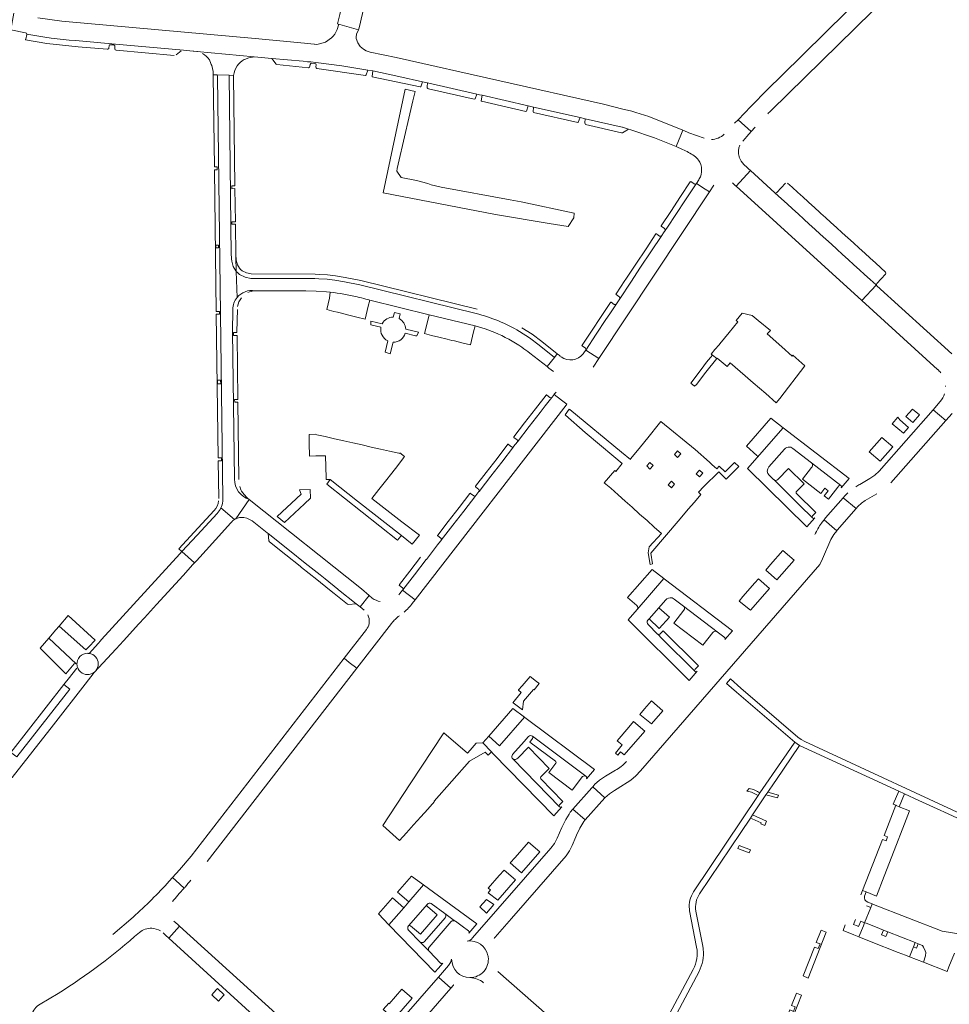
# Model space of a CAD drawing. Header units: metres. Extents: x 166325 to 190320, y 381923 to 404576.
# Tile 23 of 256: x 171255 to 171566, y 383507 to 383836. Entities that reach past the tile are written whole.
import ezdxf

# ---------------------------------------------------------------- set-up
doc = ezdxf.new("R2010")
doc.units = ezdxf.units.M
for name, color, linetype, lineweight in [('B-WE-VH-VERHARDING_ASFALT-GV', 8, 'Continuous', 18), ('B-WE-VH-VERHARDING_BETON-GV', 8, 'Continuous', 18), ('B-WE-VH-VERHARDING_BETONSTRAATSTEEN-GV', 8, 'Continuous', 18), ('B-WE-VH-VERHARDING_STRAATBAKSTEEN-GV', 8, 'Continuous', 18)]:
    doc.layers.add(name, color=color, linetype=linetype, lineweight=lineweight)

msp = doc.modelspace()

# ---------------------------------------------------------------- linework, layer by layer
at = {"layer": 'B-WE-VH-VERHARDING_ASFALT-GV', "flags": 128}
for points in [[(171365.67, 383851.662), (171364.204, 383845.401), (171364.095, 383844.935), (171363.541, 383842.571), (171362.455, 383837.934), (171361.73, 383834.841), (171368.731, 383832.865), (171368.844, 383833.122), (171369.149, 383834.418), (171369.621, 383836.422), (171373.68, 383853.651), (171375.072, 383856.493), (171376.57, 383859.28), (171377.625, 383860.717), (171378.585, 383862.22)], [(171508.379, 383581.792), (171516.272, 383593.505), (171514.675, 383594.588), (171512.056, 383590.713), (171510.295, 383588.168), (171502.994, 383577.616), (171502.392, 383576.713), (171480.816, 383544.488)], [(171482.814, 383543.857), (171496.63, 383564.358), (171499.848, 383569.169), (171500.533, 383570.232), (171505.025, 383576.96), (171505.613, 383577.839), (171507.805, 383580.94), (171508.379, 383581.792)], [(171479.514, 383538.158), (171481.841, 383526.029)], [(171483.885, 383526.411), (171483.132, 383530.296), (171481.628, 383538.056)], [(171480.711, 383518.546), (171462.179, 383483.853), (171463.963, 383482.662), (171482.647, 383517.908)]]:
    msp.add_lwpolyline(points, dxfattribs=at)
msp.add_lwpolyline([(171578.133, 383566.927), (171518.083, 383594.815), (171516.86, 383595.481), (171515.738, 383596.307), (171496.68, 383612.675), (171493.211, 383615.806), (171491.812, 383614.221), (171495.159, 383611.266), (171514.675, 383594.588), (171516.272, 383593.505), (171549.455, 383578.206), (171551.383, 383577.262), (171556.24, 383575.032), (171563.525, 383571.687), (171564.497, 383571.241), (171605.402, 383552.459), (171606.502, 383552.077), (171607.675, 383551.671), (171634.144, 383542.492), (171634.523, 383543.605), (171634.851, 383544.568), (171607.866, 383553.919), (171605.722, 383554.569)], close=True, dxfattribs=at)
at = {"layer": 'B-WE-VH-VERHARDING_ASFALT-GV'}
for points in [[(171480.816, 383544.488, 0.1811407), (171479.425, 383538.73)], [(171481.628, 383538.056, -0.1992983), (171482.814, 383543.857)], [(171479.425, 383538.73, 0.0193074), (171479.514, 383538.158)], [(171481.841, 383526.029, -0.17131), (171480.711, 383518.546)], [(171482.647, 383517.908, 0.1494244), (171484.06, 383525.264)], [(171484.06, 383525.264, 0.0216901), (171483.885, 383526.411)]]:
    msp.add_lwpolyline(points, format="xyb", dxfattribs=at)
at = {"layer": 'B-WE-VH-VERHARDING_BETON-GV', "flags": 128}
msp.add_lwpolyline([(171488.564, 383722.89), (171487.127, 383724.017), (171485.185, 383721.642), (171483.39, 383719.181), (171479.894, 383714.708), (171481.109, 383713.631), (171481.757, 383714.211), (171484.977, 383718.316)], close=True, dxfattribs=at)
at = {"layer": 'B-WE-VH-VERHARDING_BETONSTRAATSTEEN-GV', "flags": 128}
for points in [[(171506.727, 383805.836), (171540.575, 383838.974), (171562.638, 383861.188), (171575.424, 383875.435), (171591.398, 383894.385), (171595.324, 383899.243), (171599.161, 383904.173), (171607.874, 383915.901), (171615.181, 383926.023), (171633.656, 383952.264), (171628.866, 383955.635), (171610.091, 383929.148), (171602.162, 383918.288), (171594.076, 383907.545)], [(171563.968, 383871.727), (171555.299, 383862.397), (171546.498, 383853.193), (171510.332, 383817.546), (171505.618, 383813.004), (171499.988, 383807.165), (171495.732, 383802.783)], [(171253.435, 383838.397), (171252.356, 383832.876), (171257.351, 383831.891)], [(171381.3, 383823.631), (171372.628, 383825.407), (171371.33, 383825.828), (171370.375, 383826.359), (171369.296, 383827.315), (171368.489, 383828.49), (171367.993, 383829.908), (171367.931, 383830.562), (171368.004, 383831.214), (171368.082, 383831.392), (171368.731, 383832.865), (171361.73, 383834.841), (171361.99, 383834.711), (171362.032, 383834.448), (171361.605, 383832.958), (171360.789, 383831.382), (171360.281, 383830.707), (171359.683, 383830.112), (171357.631, 383828.749), (171355.277, 383828.033), (171354.644, 383827.971), (171354.009, 383828.021), (171353.907, 383828.031), (171350.603, 383828.342), (171334.19, 383829.891), (171269.46, 383835.766), (171261.479, 383836.859)], [(171274.018, 383829.277), (171287.373, 383828.075), (171310.146, 383826.013), (171313.407, 383825.703), (171313.475, 383825.697), (171313.646, 383825.68), (171314.673, 383825.58), (171333.788, 383823.8), (171339.697, 383823.302), (171350.2, 383822.322), (171351.697, 383822.182), (171352.727, 383822.086), (171354.448, 383821.907), (171363.187, 383820.808), (171371.879, 383819.39), (171373.535, 383819.083), (171382.208, 383817.279), (171390.175, 383815.468), (171391.833, 383815.091), (171408.306, 383811.348), (171409.234, 383811.137), (171410.058, 383810.95), (171425.5, 383807.441), (171426.83, 383807.138), (171427.324, 383807.026), (171442.888, 383803.489), (171444.534, 383803.115), (171456.924, 383800.299), (171456.996, 383800.283), (171459.082, 383799.662), (171459.888, 383799.422), (171467.736, 383796.743), (171473.286, 383794.526), (171475.012, 383793.767), (171476.538, 383797.609), (171477.197, 383799.269), (171468.604, 383802.75)], [(171330.486, 383822.888), (171330.574, 383822.923), (171332.088, 383823.523), (171333.788, 383823.8), (171314.673, 383825.58), (171314.902, 383825.541)], [(171318.861, 383822.858), (171319.369, 383821.548), (171319.466, 383821.296), (171319.6, 383820.951), (171320.07, 383818.961), (171320.086, 383817.803), (171321.492, 383817.756), (171325.416, 383817.626), (171326.939, 383817.575)], [(171457.205, 383806.302), (171450.717, 383807.938), (171381.3, 383823.631)], [(171328.08, 383743.305), (171327.819, 383752.051), (171327.678, 383752.185), (171326.827, 383753.664), (171326.307, 383755.521), (171326.247, 383756.253), (171326.18, 383757.073), (171326.161, 383757.309), (171325.416, 383817.626), (171321.492, 383817.756), (171321.498, 383817.273), (171323.371, 383676.091)], [(171497.253, 383795.629), (171498.039, 383796.507), (171498.654, 383797.195), (171500.135, 383798.85), (171495.732, 383802.783), (171494.569, 383801.585)], [(171495.732, 383802.783), (171500.135, 383798.85), (171501.425, 383800.292)], [(171484.407, 383796.564), (171479.269, 383798.443), (171478.752, 383798.632), (171477.197, 383799.269), (171476.538, 383797.609), (171475.012, 383793.767), (171477.111, 383792.856)], [(171493.829, 383781.647), (171494.852, 383780.717), (171495.018, 383780.566), (171499.82, 383785.815), (171499.241, 383786.342), (171498.723, 383786.813), (171497.657, 383787.783)], [(171479.721, 383781.982), (171476.498, 383777.12), (171473.194, 383772.135), (171469.984, 383767.292)], [(171471.28, 383765.722), (171472.052, 383766.877), (171474.836, 383771.047), (171478.157, 383776.02), (171481.734, 383781.382)], [(171481.06, 383781.355), (171480.532, 383781.695), (171480.004, 383782.036)], [(171482.708, 383782.955), (171482.53, 383782.666), (171481.779, 383781.447), (171481.757, 383781.413), (171484.734, 383779.576), (171486.164, 383778.694), (171487.613, 383780.875)], [(171508, 383778.376), (171510.248, 383776.328), (171512.119, 383774.623), (171513.9, 383773), (171515.772, 383771.295), (171517.669, 383769.567), (171519.499, 383767.899), (171521.378, 383766.186), (171523.176, 383764.548), (171525.048, 383762.842), (171526.924, 383761.134), (171528.795, 383759.429), (171530.682, 383757.709), (171532.569, 383755.99), (171534.462, 383754.265), (171536.286, 383752.603), (171538.055, 383750.991), (171539.855, 383749.352), (171541.889, 383747.498), (171541.908, 383747.48), (171542.159, 383747.252), (171542.023, 383747.604), (171542.144, 383747.961), (171545.04, 383751.117), (171545.139, 383751.473), (171545.014, 383751.821), (171543.473, 383753.222), (171541.673, 383754.859), (171539.901, 383756.47), (171538.076, 383758.129), (171536.181, 383759.852), (171534.292, 383761.57), (171532.403, 383763.288), (171530.53, 383764.99), (171528.653, 383766.697), (171526.779, 383768.401), (171524.979, 383770.038), (171523.434, 383771.443), (171523.098, 383771.748), (171521.266, 383773.414), (171519.367, 383775.14), (171519.083, 383775.398), (171517.494, 383776.844), (171516.463, 383777.781), (171515.711, 383778.465), (171513.838, 383780.168), (171512.299, 383781.567)], [(171511.59, 383781.539), (171508.691, 383778.387), (171508.348, 383778.248), (171508, 383778.376)], [(171470.048, 383767.102), (171470.653, 383766.695), (171471.105, 383766.39)], [(171468.19, 383764.563), (171464.922, 383759.645), (171461.492, 383754.484), (171458.163, 383749.475), (171457.827, 383748.969), (171454.891, 383744.552)], [(171456.107, 383742.879), (171459.78, 383748.4), (171463.113, 383753.407), (171466.546, 383758.566), (171470.173, 383764.019)], [(171469.453, 383763.876), (171469.033, 383764.163), (171468.416, 383764.583)], [(171327.819, 383752.051), (171328.08, 383743.305)], [(171408.043, 383737.933), (171369.166, 383747.535), (171363.992, 383748.549), (171360.835, 383749.066), (171358.199, 383749.394), (171355.501, 383749.524), (171354.133, 383749.621), (171332.686, 383749.712), (171330.795, 383750.121), (171328.959, 383750.972), (171328.149, 383751.738), (171328.048, 383751.834), (171327.819, 383752.051)], [(171334.08, 383745.57), (171351.082, 383745.57), (171354.527, 383745.475), (171357.964, 383745.219), (171359.291, 383745.077)], [(171359.291, 383745.077), (171359.07, 383743.05), (171358.11, 383739.25), (171360.461, 383738.672), (171361.711, 383738.364), (171362.997, 383738.048), (171365.449, 383737.444), (171368.144, 383736.781), (171370.91, 383736.1), (171372.006, 383740.454), (171372.508, 383742.45)], [(171567.245, 383724.518), (171542.159, 383747.252), (171541.908, 383747.48), (171537.16, 383742.271), (171562.473, 383719.268), (171562.498, 383719.246)], [(171371.21, 383742.77), (171371.859, 383742.61), (171372.508, 383742.45), (171392.38, 383737.56), (171407.71, 383733.8), (171411.062, 383732.834), (171414.332, 383731.619)], [(171372.508, 383742.45), (171371.859, 383742.61), (171371.21, 383742.77)], [(171452.999, 383741.683), (171449.898, 383737.004), (171446.634, 383732.078), (171443.536, 383727.403)], [(171454.306, 383741.031), (171453.272, 383741.753)], [(171454.919, 383744.29), (171455.844, 383743.673), (171455.947, 383743.604)], [(171444.752, 383725.724), (171448.256, 383731.003), (171451.524, 383735.926), (171452.816, 383737.873), (171454.991, 383741.15)], [(171426.04, 383724.72), (171431.839, 383720.201), (171434.302, 383723.297), (171429.139, 383727.387), (171425.956, 383729.803), (171422.588, 383731.947)], [(171443.552, 383727.152), (171444.612, 383726.418)], [(171447.191, 383720.014), (171449.11, 383722.903), (171444.752, 383725.724), (171444.032, 383724.719)], [(171436.298, 383723.63), (171435.814, 383724.013), (171435.236, 383724.471), (171434.302, 383723.297), (171431.839, 383720.201), (171432.444, 383719.729), (171433.957, 383718.55)], [(171565.085, 383713.729), (171565.089, 383713.594)], [(171431.536, 383710.703), (171431.506, 383710.664), (171427.909, 383706.035), (171424.276, 383701.359), (171420.686, 383696.738)], [(171433.405, 383709.902), (171431.215, 383707.073), (171429.472, 383704.821), (171425.847, 383700.138), (171421.905, 383695.051)], [(171432.778, 383709.922), (171431.778, 383710.695)], [(171438.167, 383707.313), (171438.396, 383707.607), (171436.663, 383708.957), (171434.179, 383710.893), (171433.498, 383710.022)], [(171434.803, 383711.69), (171434.551, 383711.368), (171434.21, 383710.932), (171434.179, 383710.893), (171436.663, 383708.957), (171438.396, 383707.607)], [(171396.351, 383662.069), (171396.126, 383661.778), (171395.185, 383660.564), (171391.426, 383655.717), (171391.413, 383655.699), (171391.399, 383655.682), (171387.478, 383650.601), (171383.561, 383645.526), (171383.493, 383645.441), (171387.664, 383642.23), (171438.167, 383707.313)], [(171546.828, 383681.333), (171565.229, 383702.144), (171560.988, 383705.794), (171542.952, 383685.254), (171541.496, 383683.877), (171539.823, 383682.772), (171536.442, 383680.801)], [(171563.356, 383708.491), (171560.988, 383705.794), (171565.229, 383702.144), (171567.362, 383704.557)], [(171510.806, 383699.761), (171506.698, 383702.929), (171498.486, 383693.616), (171502.028, 383690.512), (171502.046, 383690.497), (171502.063, 383690.481)], [(171530.207, 383679.7), (171532.873, 383682.742), (171510.806, 383699.761), (171502.096, 383689.853), (171502.068, 383689.821), (171498.829, 383686.153), (171518.693, 383666.558), (171521.352, 383669.593)], [(171502.096, 383689.853), (171510.806, 383699.761)], [(171420.746, 383696.525), (171421.753, 383695.716)], [(171421.865, 383694.994), (171420.628, 383693.428), (171420.609, 383693.402), (171420.589, 383693.377), (171416.644, 383688.272), (171413.029, 383683.595), (171411.174, 383681.194), (171409.059, 383678.457), (171409.022, 383678.409), (171407.963, 383677.066), (171403.957, 383671.892), (171400.296, 383667.165), (171396.399, 383662.14)], [(171418.735, 383694.21), (171415.075, 383689.489), (171411.452, 383684.817), (171407.872, 383680.2)], [(171409.059, 383678.457), (171411.174, 383681.194), (171413.029, 383683.595), (171416.644, 383688.272), (171420.589, 383693.377)], [(171419.912, 383693.359), (171418.928, 383694.169)], [(171506.026, 383686.683), (171511.254, 383692.619)], [(171514.079, 383692.82), (171520.292, 383688.036), (171520.321, 383688.012), (171530.078, 383680.443), (171530.103, 383680.427), (171530.126, 383680.41), (171530.149, 383680.391), (171530.171, 383680.371)], [(171515.178, 383678.29), (171515.274, 383678.416), (171517.818, 383681.002), (171512.599, 383686.116), (171508.98, 383682.446)], [(171520.45, 383686.653), (171520.257, 383686.404), (171517.307, 383682.599), (171523.453, 383677.806), (171524.79, 383679.52), (171525.874, 383678.688), (171524.531, 383676.965), (171525.947, 383675.861), (171529.077, 383679.872), (171529.418, 383680.309)], [(171530.078, 383680.443), (171520.321, 383688.012)], [(171520.633, 383669.583), (171516.383, 383673.769), (171507.62, 383682.404), (171507.596, 383682.425), (171506.136, 383683.851)], [(171507.62, 383682.404), (171516.383, 383673.769), (171520.633, 383669.583), (171520.486, 383669.93), (171520.619, 383670.282), (171521.711, 383671.359), (171515.269, 383677.71)], [(171407.889, 383679.939), (171408.94, 383679.133)], [(171405.967, 383677.765), (171402.379, 383673.109), (171398.729, 383668.373), (171395.227, 383663.829)], [(171396.399, 383662.14), (171400.296, 383667.165), (171403.957, 383671.892), (171407.963, 383677.066)], [(171407.253, 383676.98), (171406.239, 383677.782)], [(171535.183, 383672.714), (171530.89, 383676.361), (171525.013, 383669.609)], [(171530.89, 383676.361), (171535.183, 383672.714), (171535.815, 383673.436), (171536.979, 383674.504), (171538.273, 383675.411), (171542.123, 383677.645)], [(171530.932, 383676.409), (171530.89, 383676.361)], [(171309.639, 383658.349), (171313.821, 383654.537), (171314.281, 383655.042), (171314.502, 383655.285), (171315.611, 383656.506), (171322.967, 383664.607), (171325.917, 383667.856), (171326.415, 383668.404), (171326.585, 383668.591), (171327.249, 383669.05), (171322.687, 383672.935)], [(171322.687, 383672.935), (171327.249, 383669.05), (171327.544, 383669.254), (171327.643, 383669.296), (171332.198, 383675.74)], [(171524.487, 383669.008), (171528.728, 383665.315), (171528.908, 383665.545), (171535.183, 383672.714)], [(171321.46, 383671.118), (171314.754, 383663.874), (171309.639, 383658.349)], [(171523.074, 383654.061), (171523.972, 383655.935), (171526.779, 383662.358), (171527.099, 383662.923), (171527.726, 383664.03), (171528.728, 383665.315), (171524.487, 383669.008)], [(171395.25, 383663.575), (171396.267, 383662.783)], [(171295.263, 383634.177), (171297.132, 383636.227), (171301.149, 383640.635), (171310.016, 383650.363), (171313.319, 383653.987), (171313.821, 383654.537), (171309.639, 383658.349), (171308.923, 383657.566), (171282.76, 383628.95), (171282.346, 383628.344), (171281.735, 383627.683), (171279.625, 383625.4), (171278.688, 383624.387)], [(171389.485, 383656.467), (171385.897, 383651.823), (171382.386, 383647.279)], [(171383.561, 383645.526), (171387.478, 383650.601), (171391.399, 383655.682)], [(171454.675, 383585.187), (171451.395, 383583.172), (171449.377, 383581.858), (171447.726, 383580.38), (171447.583, 383580.252), (171447.082, 383579.687), (171451.146, 383576.005), (171452.684, 383577.32), (171454.365, 383578.446), (171455.275, 383579.019), (171459.812, 383581.874), (171461.493, 383583.37), (171463.039, 383585.006), (171523.074, 383654.061)], [(171462.001, 383638.963), (171470.856, 383649.34), (171466.95, 383652.305), (171458.764, 383642.979)], [(171382.413, 383646.999), (171383.476, 383646.201)], [(171491.274, 383628.892), (171493.862, 383631.88), (171470.952, 383649.268), (171470.856, 383649.34), (171462.001, 383638.963), (171461.966, 383638.919), (171458.989, 383635.53), (171479.366, 383615.228)], [(171373.342, 383642.738), (171372.29, 383643.651), (171369.28, 383639.802), (171370.575, 383638.764)], [(171386.713, 383641.004), (171387.664, 383642.23), (171383.493, 383645.441), (171382.566, 383644.284), (171382.191, 383643.815)], [(171458.764, 383642.979), (171461.785, 383640.293)], [(171465.544, 383635.36), (171465.974, 383635.849), (171469.229, 383639.551), (171471.442, 383642.068)], [(171474.359, 383642.448), (171477.412, 383640.121), (171488.701, 383631.489), (171490.956, 383629.779), (171491.178, 383629.611)], [(171488.701, 383631.489), (171477.412, 383640.121)], [(171477.562, 383638.77), (171474.232, 383634.443), (171483.974, 383626.991), (171487.29, 383631.295)], [(171223.659, 383564.887), (171224.425, 383565.354), (171223.189, 383567.392), (171244.057, 383580.052), (171244.394, 383579.497), (171245.369, 383580.088), (171245.946, 383579.137), (171244.98, 383578.544), (171245.293, 383578.014), (171247.3, 383579.231), (171252.87, 383582.741), (171266.646, 383600.388), (171277.242, 383613.96), (171280.283, 383617.856), (171280.31, 383617.891), (171287.62, 383625.791), (171290.115, 383628.528), (171295.263, 383634.177)], [(171268.546, 383633.388), (171267.439, 383632.112), (171265.088, 383629.403), (171274.246, 383620.797)], [(171277.506, 383625.436), (171268.546, 383633.388)], [(171371.354, 383632.229), (171363.937, 383622.639), (171365.632, 383621.292), (171368.137, 383619.302), (171379.787, 383634.335)], [(171481.316, 383618.273), (171481.294, 383618.328), (171470.234, 383629.309), (171468.834, 383630.704), (171468.784, 383630.754), (171465.582, 383633.945)], [(171468.834, 383630.704), (171470.234, 383629.309)], [(171470.234, 383629.309), (171481.294, 383618.328), (171481.176, 383618.616), (171481.309, 383618.961), (171482.425, 383620.071), (171470.615, 383631.846), (171469.515, 383630.745)], [(171265.088, 383629.403), (171262.18, 383626.051), (171270.761, 383617.443), (171273.624, 383620.751)], [(171274.246, 383620.797), (171265.088, 383629.403)], [(171368.137, 383619.302), (171365.632, 383621.292), (171363.937, 383622.639), (171312.738, 383556.437), (171308.789, 383551.88), (171306.492, 383549.287), (171307.613, 383548.278), (171310.371, 383545.794), (171310.524, 383545.968), (171310.678, 383546.141)], [(171274.439, 383619.33), (171274.055, 383618.838), (171271.996, 383616.205), (171270.155, 383613.851), (171272.125, 383612.311), (171254.406, 383589.649), (171252.437, 383591.189), (171251.25, 383589.671), (171250.239, 383588.485), (171249.15, 383587.371), (171248.61, 383586.935), (171248.547, 383586.884), (171247.337, 383585.908), (171246.144, 383585.099), (171245.309, 383584.532), (171236.783, 383579.291), (171227.673, 383573.691), (171225.868, 383572.58), (171225.156, 383572.141), (171222.082, 383570.202), (171220.998, 383569.498)], [(171318.042, 383554.657), (171368.137, 383619.302)], [(171479.366, 383615.228), (171482.037, 383618.292)], [(171426.9, 383596.577), (171444.738, 383583.185), (171444.898, 383583.065), (171445.079, 383582.736), (171444.985, 383582.373), (171447.658, 383585.408), (171424.354, 383602.876), (171424.284, 383602.928), (171415.898, 383593.376), (171412.283, 383596.638), (171410.273, 383594.332), (171413.184, 383591.342)], [(171420.29, 383590.444), (171424.096, 383594.796), (171425.498, 383596.399)], [(171426.958, 383595.87), (171426.046, 383594.636), (171434.626, 383588.212)], [(171444.738, 383583.185), (171426.9, 383596.577)], [(171413.184, 383591.342), (171413.672, 383590.841), (171413.773, 383590.738), (171434.036, 383569.932), (171436.717, 383572.966)], [(171420.39, 383588.987), (171428.376, 383580.778), (171435.994, 383572.954), (171435.862, 383573.305), (171436.009, 383573.65), (171437.13, 383574.753), (171429.761, 383582.316), (171429.616, 383582.673), (171429.757, 383583.032), (171432.553, 383585.764), (171425.644, 383592.884), (171421.973, 383589.296), (171421.734, 383589.063)], [(171435.994, 383572.954), (171428.376, 383580.778), (171420.39, 383588.987)], [(171434.741, 383587.52), (171432.451, 383584.406), (171440.241, 383578.552)], [(171440.241, 383578.552), (171443.273, 383582.624), (171443.512, 383582.944)], [(171414.46, 383529.361), (171419.912, 383535.62), (171438.164, 383556.576), (171439.27, 383558.235), (171440.164, 383560.018), (171441.403, 383562.886), (171441.652, 383563.461), (171442.746, 383565.817), (171444.118, 383568.022), (171444.49, 383568.53), (171444.602, 383568.656), (171440.436, 383572.193), (171439.579, 383571.226), (171439.171, 383570.553), (171438.058, 383568.719), (171436.74, 383566.099), (171435.152, 383562.451), (171434.253, 383560.707), (171433.072, 383559.14), (171406.883, 383529.115)], [(171310.371, 383545.794), (171307.613, 383548.278), (171306.492, 383549.287), (171305.432, 383548.09)], [(171405.679, 383530.695), (171408.361, 383533.78), (171393.836, 383544.418), (171390.522, 383546.845), (171385.547, 383541.143), (171383.859, 383539.209), (171378.898, 383533.524), (171394.258, 383517.619), (171395.481, 383519.016), (171396.95, 383520.693)], [(171391.703, 383540.335), (171387.849, 383535.936), (171385.445, 383533.192), (171385.809, 383533.312), (171386.165, 383533.171), (171389.444, 383530.356), (171395.092, 383536.833)], [(171385.445, 383533.192), (171387.849, 383535.936), (171391.703, 383540.335)], [(171395.092, 383536.833), (171391.806, 383539.634)], [(171393.088, 383540.59), (171397.595, 383537.292), (171400.747, 383534.968), (171401.155, 383534.688), (171403.392, 383533.017), (171405.499, 383531.462), (171405.573, 383531.408)], [(171571.584, 383530.182), (171564.042, 383531.327), (171540.993, 383540.33), (171540.585, 383540.489), (171540.1, 383539.246), (171538.052, 383534.2), (171538.566, 383534), (171541.665, 383532.782), (171544.363, 383531.723), (171545.783, 383531.165), (171554.921, 383527.576), (171555.928, 383527.18), (171557.364, 383526.616), (171557.779, 383526.052), (171558.335, 383524.831), (171558.494, 383524.281), (171558.361, 383523.097), (171557.706, 383521.045), (171565.687, 383517.904), (171566.275, 383519.398), (171568.084, 383523.997)], [(171293.356, 383536.11), (171286.521, 383530.223)], [(171303.361, 383530.838), (171304.195, 383530.075), (171305.295, 383529.07), (171308.881, 383533.044), (171308.316, 383533.556), (171306.97, 383534.777)], [(171397.733, 383535.886), (171390.785, 383527.933), (171390.658, 383527.798)], [(171392.333, 383525.974), (171399.722, 383534.586)], [(171401.155, 383534.688), (171400.747, 383534.968), (171397.595, 383537.292)], [(171360.311, 383486.384), (171358.131, 383488.252), (171357.674, 383488.433), (171357.185, 383488.488), (171355.191, 383488.423), (171354.412, 383488.5), (171353.729, 383488.882), (171350.764, 383491.603), (171350.307, 383492.234), (171350.146, 383492.996), (171350.016, 383495.288), (171349.777, 383495.84), (171349.385, 383496.295), (171308.881, 383533.044), (171305.295, 383529.07), (171360.34, 383478.724)], [(171396.238, 383520.672), (171396.185, 383520.726), (171392.434, 383524.568), (171392.379, 383524.624), (171392.37, 383524.634), (171389.362, 383527.743), (171385.452, 383531.759)], [(171389.362, 383527.743), (171392.37, 383524.634)], [(171399.887, 383521.97), (171399.525, 383520.846), (171398.839, 383519.885), (171395.471, 383516.023), (171399.657, 383512.356), (171400.481, 383513.302), (171400.548, 383513.38), (171400.617, 383513.458)], [(171452.964, 383484.893), (171415.359, 383517.862)], [(171361.026, 383474.014), (171364.034, 383471.419), (171399.657, 383512.356), (171395.471, 383516.023), (171395.39, 383515.93), (171370.888, 383487.832)], [(171262.189, 383506.915), (171268.201, 383510.553)]]:
    msp.add_lwpolyline(points, dxfattribs=at)
at = {"layer": 'B-WE-VH-VERHARDING_BETONSTRAATSTEEN-GV'}
for points in [[(171257.351, 383831.891, -0.365602), (171257.754, 383831.389)], [(171316.504, 383824.939, -0.1203076), (171318.861, 383822.858)], [(171326.939, 383817.575, -0.1264753), (171328.11, 383820.764)], [(171328.11, 383820.764, -0.1186679), (171330.486, 383822.888)], [(171468.604, 383802.75, 0.0452724), (171457.205, 383806.302)], [(171505.675, 383804.794, -0.0028698), (171506.727, 383805.836)], [(171491.03, 383797.902, -0.1842187), (171486.818, 383796.164)], [(171477.111, 383792.856, -0.0378279), (171481.059, 383790.705)], [(171496.03, 383790.437, -0.1765806), (171496.345, 383794.248)], [(171481.059, 383790.705, -0.0873038), (171482.489, 383789.26)], [(171482.489, 383789.26, -0.2932636), (171482.708, 383782.955)], [(171496.094, 383790.218, -0.0096433), (171496.03, 383790.437)], [(171497.657, 383787.783, -0.1316322), (171496.094, 383790.218)], [(171480.004, 383782.036, 0.375064), (171479.721, 383781.982)], [(171481.734, 383781.382, -0.4288086), (171481.06, 383781.355)], [(171469.984, 383767.292, 0.3375473), (171470.048, 383767.102)], [(171471.105, 383766.39, -0.406058), (171471.28, 383765.722)], [(171468.416, 383764.583, 0.3631241), (171468.19, 383764.563)], [(171470.173, 383764.019, -0.4122386), (171469.453, 383763.876)], [(171328.08, 383743.305, -0.2738205), (171334.08, 383745.57)], [(171368.242, 383743.522, 0.0282471), (171359.291, 383745.077)], [(171326.699, 383739.351, -0.1711833), (171328.08, 383743.305)], [(171368.242, 383743.522, -0.0095066), (171371.21, 383742.77)], [(171453.272, 383741.753, 0.3812466), (171452.999, 383741.683)], [(171454.891, 383744.552, 0.3361195), (171454.919, 383744.29)], [(171455.947, 383743.604, -0.4192843), (171456.107, 383742.879)], [(171454.991, 383741.15, -0.3752695), (171454.306, 383741.031)], [(171414.332, 383731.619, -0.0504866), (171423.393, 383726.664)], [(171423.393, 383726.664, -0.0158949), (171426.04, 383724.72)], [(171443.501, 383727.349, 0.1433349), (171443.489, 383727.265)], [(171443.489, 383727.265, 0.2042063), (171443.552, 383727.152)], [(171443.536, 383727.403, 0.0990195), (171443.501, 383727.349)], [(171444.612, 383726.418, -0.395579), (171444.752, 383725.724)], [(171443.871, 383724.504, -0.3998097), (171436.51, 383723.471)], [(171444.032, 383724.719, -0.015635), (171443.871, 383724.504)], [(171562.498, 383719.246, -0.048193), (171563.509, 383718.141)], [(171431.778, 383710.695, 0.4215757), (171431.536, 383710.703)], [(171433.405, 383709.902, -0.4083365), (171432.778, 383709.922)], [(171433.498, 383710.022, -0.089549), (171433.405, 383709.902)], [(171564.749, 383711.121, -0.0952888), (171563.356, 383708.491)], [(171420.686, 383696.738, 0.3935579), (171420.746, 383696.525)], [(171421.753, 383695.716, -0.3851212), (171421.905, 383695.051)], [(171418.928, 383694.169, 0.3996439), (171418.735, 383694.21)], [(171420.474, 383693.284, -0.339977), (171419.912, 383693.359)], [(171420.589, 383693.377, -0.077078), (171420.474, 383693.284)], [(171421.905, 383695.051, -0.0317598), (171421.865, 383694.994)], [(171511.254, 383692.619, -0.0552189), (171511.584, 383692.924)], [(171511.584, 383692.924, -0.2384167), (171513.362, 383693.22)], [(171513.362, 383693.22, -0.1030398), (171514.079, 383692.82)], [(171502.063, 383690.481, -0.3805269), (171502.096, 383689.853)], [(171506.136, 383683.851, -0.4117329), (171506.026, 383686.683)], [(171520.321, 383688.012, -0.4024381), (171520.45, 383686.653)], [(171508.98, 383682.446, -0.3955744), (171507.62, 383682.404)], [(171407.872, 383680.2, 0.3794489), (171407.889, 383679.939)], [(171408.94, 383679.133, -0.4067014), (171409.059, 383678.457)], [(171529.418, 383680.309, -0.387886), (171530.078, 383680.443)], [(171530.171, 383680.371, -0.3844341), (171530.207, 383679.7)], [(171536.442, 383680.801, 0.0203722), (171535.131, 383680.04)], [(171323.371, 383676.091, -0.0342077), (171323.323, 383675.155)], [(171406.239, 383677.782, 0.4229833), (171405.967, 383677.765)], [(171407.963, 383677.066, -0.3322961), (171407.253, 383676.98)], [(171515.178, 383677.831, -0.2483671), (171515.178, 383678.29)], [(171515.269, 383677.71, -0.075299), (171515.178, 383677.831)], [(171532.457, 383677.986, 0.0283716), (171530.932, 383676.409)], [(171322.687, 383672.935, -0.0775454), (171321.46, 383671.118)], [(171521.352, 383669.593, -0.4117005), (171520.633, 383669.583)], [(171525.013, 383669.609, 0.0097762), (171524.487, 383669.008)], [(171523.577, 383667.839, 0.0555535), (171521.44, 383664.038)], [(171524.487, 383669.008, 0.0187674), (171523.577, 383667.839)], [(171395.198, 383663.791, 0.3886551), (171395.25, 383663.575)], [(171395.227, 383663.829, 0.0752753), (171395.198, 383663.791)], [(171396.267, 383662.783, -0.351663), (171396.399, 383662.14)], [(171396.399, 383662.14, -0.0258682), (171396.351, 383662.069)], [(171382.386, 383647.279, 0.3678803), (171382.413, 383646.999)], [(171383.476, 383646.201, -0.2577325), (171383.657, 383645.762)], [(171383.657, 383645.762, -0.1268179), (171383.561, 383645.526)], [(171471.442, 383642.068, -0.319848), (171473.622, 383642.841)], [(171376.017, 383641.62, -0.1105596), (171373.342, 383642.738)], [(171383.951, 383638.127, 0.0703986), (171386.713, 383641.004)], [(171461.785, 383640.293, -0.4241081), (171462.001, 383638.963)], [(171473.622, 383642.841, -0.104444), (171474.359, 383642.448)], [(171477.412, 383640.121, -0.4189617), (171477.562, 383638.77)], [(171372.112, 383636.53, -0.2469128), (171371.354, 383632.229)], [(171371.839, 383637.2, -0.0372161), (171372.112, 383636.53)], [(171379.787, 383634.335, -0.0480665), (171382.4, 383636.861)], [(171465.582, 383633.945, -0.4056459), (171465.544, 383635.36)], [(171469.121, 383630.591, -0.1559426), (171468.834, 383630.704)], [(171469.515, 383630.745, -0.2230097), (171469.121, 383630.591)], [(171487.29, 383631.295, -0.0762839), (171487.538, 383631.506)], [(171487.538, 383631.506, -0.2932074), (171488.701, 383631.489)], [(171491.178, 383629.611, -0.4143211), (171491.274, 383628.892)], [(171278.15, 383624.305, 0.4387346), (171274.544, 383620.517)], [(171274.705, 383619.669, 1.8088131), (171278.587, 383624.271)], [(171278.368, 383624.295, -0.0640859), (171278.15, 383624.305)], [(171278.587, 383624.271, 0.0185427), (171278.368, 383624.295)], [(171273.624, 383620.751, -0.3425663), (171274.246, 383620.797)], [(171274.544, 383620.517, 0.0119221), (171274.587, 383620.152)], [(171274.587, 383620.152, 0.0325375), (171274.705, 383619.669)], [(171482.037, 383618.292, -0.4174423), (171481.316, 383618.273)], [(171425.498, 383596.399, -0.0518624), (171425.644, 383596.542)], [(171425.644, 383596.542, -0.3367882), (171426.9, 383596.577)], [(171426.9, 383596.577, -0.4384228), (171426.958, 383595.87)], [(171420.084, 383590.11, -0.0961609), (171420.29, 383590.444)], [(171420.329, 383589.041, -0.2983872), (171420.084, 383590.11)], [(171420.39, 383588.987, -0.0265193), (171420.329, 383589.041)], [(171420.739, 383588.804, -0.1010499), (171420.39, 383588.987)], [(171421.734, 383589.063, -0.2762392), (171420.739, 383588.804)], [(171434.626, 383588.212, -0.0655072), (171434.721, 383588.123)], [(171434.721, 383588.123, -0.3383214), (171434.741, 383587.52)], [(171458.366, 383588.13, -0.0886293), (171454.675, 383585.187)], [(171443.512, 383582.944, -0.3007555), (171444.489, 383583.288)], [(171444.489, 383583.288, -0.0750867), (171444.738, 383583.185)], [(171436.717, 383572.966, -0.4121727), (171435.994, 383572.954)], [(171305.432, 383548.09, -0.02569), (171293.356, 383536.11)], [(171310.678, 383546.141, -0.0016532), (171312.682, 383548.392)], [(171308.246, 383543.379, -0.0013162), (171310.371, 383545.794)], [(171306.464, 383541.334, -0.0012825), (171308.246, 383543.379)], [(171391.611, 383539.963, -0.1987362), (171391.703, 383540.335)], [(171391.806, 383539.634, -0.1982008), (171391.611, 383539.963)], [(171391.703, 383540.335, -0.1944716), (171392.344, 383540.744)], [(171392.344, 383540.744, -0.1961778), (171393.088, 383540.59)], [(171397.595, 383537.292, -0.1724537), (171397.945, 383536.733)], [(171397.803, 383535.979, -0.0292303), (171397.733, 383535.886)], [(171397.861, 383536.079, -0.0236465), (171397.803, 383535.979)], [(171397.945, 383536.733, -0.174188), (171397.861, 383536.079)], [(171399.722, 383534.586, -0.3427752), (171401.155, 383534.688)], [(171268.201, 383510.553, 0.0425952), (171295.415, 383530.972)], [(171295.415, 383530.972, -0.180588), (171299.54, 383532.341)], [(171299.54, 383532.341, -0.1243186), (171302.461, 383531.484)], [(171385.172, 383532.474, -0.1849733), (171385.445, 383533.192)], [(171385.452, 383531.759, -0.1876617), (171385.172, 383532.474)], [(171405.573, 383531.408, -0.0480003), (171405.633, 383531.363)], [(171405.633, 383531.363, -0.4100911), (171405.679, 383530.695)], [(171390.02, 383527.539, -0.1735346), (171389.362, 383527.743)], [(171390.658, 383527.798, -0.1734019), (171390.02, 383527.539)], [(171406.883, 383529.115, -0.1620555), (171405.025, 383528.03)], [(171414.064, 383528.906, -0.0176231), (171414.46, 383529.361)], [(171392.111, 383525.297, -0.1744321), (171392.333, 383525.974)], [(171392.37, 383524.634, -0.1734926), (171392.111, 383525.297)], [(171396.95, 383520.693, -0.4255236), (171396.238, 383520.672)], [(171406.035, 383515.836, -0.1754239), (171410.59, 383514.121)], [(171259.496, 383503.303, -0.2526749), (171262.189, 383506.915)]]:
    msp.add_lwpolyline(points, format="xyb", dxfattribs=at)
at = {"layer": 'B-WE-VH-VERHARDING_BETONSTRAATSTEEN-GV', "flags": 128}
for points in [[(171495.018, 383780.566), (171537.16, 383742.271), (171541.908, 383747.48), (171541.889, 383747.498), (171539.855, 383749.352), (171538.055, 383750.991), (171536.286, 383752.603), (171534.462, 383754.265), (171532.569, 383755.99), (171530.682, 383757.709), (171528.795, 383759.429), (171526.924, 383761.134), (171525.048, 383762.842), (171523.176, 383764.548), (171521.378, 383766.186), (171519.499, 383767.899), (171517.669, 383769.567), (171515.772, 383771.295), (171513.9, 383773), (171512.119, 383774.623), (171510.248, 383776.328), (171508, 383778.376), (171499.82, 383785.815)], [(171486.164, 383778.694), (171484.734, 383779.576), (171481.757, 383781.413), (171481.746, 383781.397), (171481.734, 383781.382), (171478.157, 383776.02), (171474.836, 383771.047), (171472.052, 383766.877), (171471.28, 383765.722), (171470.778, 383764.95), (171470.173, 383764.019), (171466.546, 383758.566), (171463.113, 383753.407), (171459.78, 383748.4), (171456.107, 383742.879), (171455.028, 383741.204), (171455.01, 383741.177), (171455.001, 383741.163), (171454.991, 383741.15), (171452.816, 383737.873), (171451.524, 383735.926), (171448.256, 383731.003), (171444.752, 383725.724), (171449.11, 383722.903)], [(171390.82, 383731.24), (171393.18, 383730.661), (171395.609, 383730.064), (171398.389, 383729.382), (171399.99, 383728.989), (171400.838, 383728.781), (171403.285, 383728.181), (171406.18, 383727.47), (171407.227, 383731.801), (171407.71, 383733.8), (171392.38, 383737.56), (171391.901, 383735.619), (171391.894, 383735.589)], [(171514.083, 383724.004), (171513.783, 383723.677), (171510.314, 383726.782), (171505.458, 383731.128), (171506.558, 383732.331), (171502.424, 383735.601), (171500.474, 383737.288), (171497.086, 383738.124), (171495.113, 383735.636), (171495.65, 383735.194), (171492.683, 383731.557), (171491.202, 383729.712), (171489.635, 383727.837), (171489.379, 383727.525), (171487.955, 383725.897), (171486.744, 383724.33), (171487.127, 383724.017), (171488.564, 383722.89), (171488.675, 383723.031), (171492.023, 383720.28), (171493.059, 383721.477), (171498.096, 383717.116), (171500.814, 383714.762), (171504.943, 383711.187), (171508.487, 383708.119), (171509.709, 383709.53), (171518.092, 383720.476)], [(171489.412, 383686.869), (171488.622, 383686.036), (171486.985, 383687.425), (171486.155, 383688.221), (171481.301, 383692.484), (171469.845, 383701.858), (171469.409, 383701.335), (171465.511, 383696.405), (171463.106, 383693.363), (171459.882, 383689.421), (171459.682, 383689.176), (171456.705, 383691.62), (171439.395, 383705.826), (171439.253, 383705.936), (171437.821, 383704.091), (171437.979, 383703.968), (171444.552, 383698.121), (171454.132, 383690.143), (171456.983, 383687.769), (171454.847, 383685.124), (171454.498, 383685.428), (171450.929, 383681.325), (171452.544, 383679.991), (171453.091, 383679.54), (171455.55, 383677.347), (171457.91, 383675.241), (171460.231, 383673.171), (171462.774, 383670.902), (171465.267, 383668.678), (171467.661, 383666.542), (171470.056, 383664.406), (171466.009, 383659.87), (171465.642, 383657.97), (171466.333, 383654.024), (171467.08, 383654.186), (171466.501, 383657.85), (171476.369, 383669.243), (171479.066, 383672.48), (171481.175, 383674.873), (171483.244, 383677.447), (171482.438, 383678.257), (171484.249, 383680.063), (171489.237, 383685.035), (171491.736, 383682.529), (171494.563, 383685.388), (171495.919, 383686.765), (171494.482, 383688.179), (171491.367, 383685.015)], [(171556.37, 383704.024), (171554.071, 383706.017), (171551.822, 383703.546), (171554.174, 383701.492), (171554.311, 383701.65)], [(171549.848, 383702.384), (171549.123, 383703.317), (171547.298, 383701.058), (171551.07, 383697.913), (171552.728, 383699.825)], [(171383.768, 383689.735), (171384.075, 383690.135), (171382.544, 383691.338), (171382.413, 383691.172), (171382.218, 383691.216), (171379.116, 383691.919), (171376.055, 383692.612), (171372.986, 383693.308), (171369.925, 383694.001), (171366.864, 383694.695), (171363.783, 383695.392), (171360.733, 383696.083), (171357.517, 383696.812), (171354.764, 383697.435), (171354.237, 383697.554), (171352.233, 383697.529), (171352.269, 383694.629), (171352.343, 383690.292), (171354.464, 383690.328), (171357.683, 383690.403), (171357.855, 383683.026), (171357.868, 383682.486), (171359.287, 383682.432), (171368.397, 383675.197), (171383.06, 383663.737), (171386.688, 383660.85), (171389.106, 383663.851), (171383.229, 383668.284), (171373.187, 383676.115), (171375.57, 383679.125), (171377.722, 383681.906), (171379.82, 383684.616), (171381.83, 383687.163)], [(171539.614, 383691.676), (171543.208, 383688.521), (171547.45, 383693.353), (171543.821, 383696.539)], [(171474.394, 383690.861), (171475.495, 383692.033), (171476.598, 383690.997), (171475.498, 383689.825)], [(171465.132, 383686.977), (171466.232, 383688.149), (171467.336, 383687.113), (171466.235, 383685.941)], [(171359.287, 383682.432), (171358.157, 383680.893), (171381.759, 383662.102), (171382.875, 383663.505), (171383.06, 383663.737), (171368.397, 383675.197)], [(171481.695, 383684.392), (171482.795, 383685.564), (171483.899, 383684.528), (171482.799, 383683.356)], [(171473.388, 383681.881), (171474.491, 383680.845), (171473.391, 383679.673), (171472.288, 383680.709)], [(171350.653, 383674.261), (171352.655, 383676.162), (171352.589, 383679.078), (171349.005, 383679.017), (171349.506, 383677.494), (171341.549, 383670.061), (171344.004, 383668.04)], [(171338.17, 383664.63), (171338.49, 383664.355), (171345.598, 383658.695), (171350.848, 383654.515), (171355.884, 383650.505), (171357.527, 383649.197), (171361.806, 383645.79), (171362.07, 383645.58), (171367.971, 383640.851), (171369.28, 383639.802), (171372.29, 383643.651), (171369.682, 383645.914), (171332.198, 383675.74), (171327.643, 383669.296), (171327.732, 383669.334), (171328.22, 383669.542), (171328.93, 383669.731), (171330.376, 383669.782), (171331.314, 383669.551), (171333.106, 383668.652)], [(171359.04, 383645.56), (171360.621, 383644.291), (171365.033, 383640.751), (171365.411, 383640.637), (171367.971, 383640.851), (171362.07, 383645.58), (171361.806, 383645.79), (171357.527, 383649.197), (171355.884, 383650.505), (171350.848, 383654.515), (171345.598, 383658.695), (171338.49, 383664.355), (171338.77, 383661.971), (171338.9, 383661.63), (171344.456, 383657.197), (171349.202, 383653.41), (171349.672, 383653.035), (171354.734, 383648.995)], [(171508.673, 383648.853), (171514.441, 383655.445), (171510.733, 383658.693), (171506.581, 383654.001), (171504.983, 383652.153)], [(171506.198, 383646.015), (171502.495, 383649.258), (171501.32, 383647.922), (171497.3, 383643.262), (171496.129, 383641.722), (171499.844, 383638.757)], [(171268.546, 383633.388), (171277.506, 383625.436), (171278.465, 383626.473), (171280.568, 383628.749), (171271.618, 383636.929)], [(171469.229, 383639.551), (171465.974, 383635.849), (171469.307, 383632.592), (171472.734, 383636.355)], [(171254.406, 383589.649), (171272.125, 383612.311), (171270.155, 383613.851), (171252.437, 383591.189)], [(171427.53, 383612.104), (171429.18, 383614.269), (171429.067, 383614.352), (171428.314, 383614.9), (171426.118, 383616.5), (171423.461, 383613.446), (171422.299, 383612.11), (171422.2, 383611.997), (171423.118, 383611.164), (171420.401, 383607.802), (171420.48, 383607.743), (171423.546, 383605.448), (171423.929, 383608.263), (171427.322, 383612.258)], [(171462.883, 383603.872), (171466.706, 383600.711), (171470.544, 383605.117), (171466.795, 383608.383), (171464.429, 383605.741)], [(171412.283, 383596.638), (171415.898, 383593.376), (171424.284, 383602.928), (171420.342, 383605.883)], [(171464.558, 383598.245), (171460.781, 383601.474), (171459.19, 383599.612), (171455.217, 383595.033), (171456.938, 383593.65), (171454.681, 383590.952), (171455.448, 383590.283), (171456.41, 383591.368), (171457.635, 383590.301)], [(171376.847, 383566.74), (171382.43, 383561.691), (171384.747, 383564.264), (171387.167, 383566.952), (171389.56, 383569.61), (171391.925, 383572.236), (171394.185, 383574.746), (171394.046, 383574.87), (171405.913, 383588.236), (171411.075, 383591.27), (171412.051, 383590.265), (171413.184, 383591.342), (171410.273, 383594.332), (171408.133, 383594.302), (171406.047, 383591.89), (171405.171, 383590.877), (171397.221, 383597.67), (171385.984, 383580.648)], [(171451.146, 383576.005), (171447.082, 383579.687), (171446.759, 383579.323), (171440.436, 383572.193), (171444.602, 383568.656)], [(171551.383, 383577.262), (171549.455, 383578.206), (171547.574, 383573.837), (171548.469, 383573.476), (171548.586, 383573.429), (171549.618, 383573.013)], [(171551.417, 383567.327), (171553.075, 383571.619), (171549.618, 383573.013), (171548.586, 383573.429), (171548.469, 383573.476), (171544.539, 383563.37), (171545.753, 383562.897), (171545.234, 383561.564), (171544.012, 383562.016), (171537.339, 383544.976), (171538.597, 383544.486), (171542.069, 383543.136), (171544.632, 383549.815), (171547.945, 383558.334)], [(171419.486, 383554.201), (171423.251, 383550.853), (171429.382, 383557.877), (171425.595, 383561.183), (171421.09, 383556.031)], [(171415.291, 383541.737), (171421.237, 383548.548), (171417.403, 383551.801), (171415.8, 383549.98), (171412.08, 383545.779), (171412.055, 383545.745), (171412.833, 383545.174), (171412.097, 383544.172)], [(171381.779, 383544.431), (171385.547, 383541.143), (171390.522, 383546.845), (171386.473, 383549.81)], [(171378.898, 383533.524), (171383.859, 383539.209), (171380.091, 383542.496), (171375.412, 383537.134)], [(171411.544, 383537.446), (171414.035, 383540.298), (171411.537, 383542.013), (171409.271, 383539.471)], [(171525.237, 383531.039), (171523.469, 383531.732), (171521.855, 383527.618), (171523.129, 383527.118), (171522.491, 383525.553), (171521.237, 383526.045), (171517.451, 383516.396), (171519.196, 383515.711)], [(171544.363, 383531.723), (171541.665, 383532.782), (171538.566, 383534), (171538.052, 383534.2), (171537.653, 383533.217), (171536.136, 383529.48), (171540.246, 383527.852), (171549.285, 383524.276), (171551.697, 383523.35), (171553.094, 383522.814), (171554.366, 383526.13), (171554.921, 383527.576), (171545.783, 383531.165), (171545.161, 383529.58), (171543.742, 383530.142)], [(171321.542, 383512.18), (171321.14, 383511.734), (171319.621, 383510.05), (171321.87, 383508.003), (171323.397, 383509.694), (171323.799, 383510.139)], [(171386.658, 383508.927), (171383.209, 383511.934), (171378.985, 383507.102), (171378.819, 383507.29), (171376.989, 383505.233), (171380.618, 383502.001)], [(171516.938, 383509.983), (171515.202, 383510.664), (171513.591, 383506.558), (171514.828, 383506.073), (171514.262, 383504.555), (171512.999, 383505.05), (171510.297, 383498.162), (171512.013, 383497.489)]]:
    msp.add_lwpolyline(points, close=True, dxfattribs=at)
at = {"layer": 'B-WE-VH-VERHARDING_STRAATBAKSTEEN-GV', "flags": 128}
for points in [[(171257.746, 383831.31), (171257.446, 383829.689), (171257.349, 383829.712), (171257.308, 383829.492), (171264.448, 383828.245), (171274.964, 383827.112), (171284.664, 383826.336)], [(171310.146, 383826.013), (171287.373, 383828.075), (171274.018, 383829.277)], [(171285.226, 383826.82), (171285.291, 383827.44)], [(171285.814, 383827.873), (171286.813, 383827.789)], [(171287.234, 383827.164), (171287.193, 383826.539)], [(171287.685, 383826.045), (171307.104, 383824.311)], [(171307.721, 383824.468), (171309.383, 383825.801)], [(171363.187, 383820.808), (171354.448, 383821.907), (171352.727, 383822.086), (171351.697, 383822.182), (171350.2, 383822.322), (171339.697, 383823.302), (171339.725, 383823.265), (171341.161, 383821.381), (171341.412, 383821.273), (171351.95, 383820.167)], [(171352.497, 383820.658), (171352.554, 383821.295)], [(171353.109, 383821.718), (171354.101, 383821.632)], [(171354.547, 383821.096), (171354.483, 383820.481)], [(171354.801, 383819.939), (171371.018, 383817.601), (171371.243, 383817.751), (171371.879, 383819.39), (171363.187, 383820.808)], [(171321.498, 383817.273), (171321.492, 383817.756), (171320.086, 383817.803), (171320.093, 383817.254), (171320.494, 383787.04), (171321.424, 383787.052), (171321.441, 383785.993), (171320.508, 383785.983), (171321.136, 383738.642), (171322.224, 383738.656), (171322.225, 383737.794), (171321.147, 383737.785), (171321.786, 383689.664), (171322.839, 383689.674), (171322.852, 383688.691), (171321.799, 383688.677), (171321.966, 383676.071)], [(171323.371, 383676.091), (171321.498, 383817.273)], [(171327.675, 383757.194), (171327.682, 383756.641), (171327.815, 383752.2), (171327.819, 383752.051), (171328.048, 383751.834), (171328.149, 383751.738), (171328.959, 383750.972), (171330.795, 383750.121), (171332.686, 383749.712), (171354.133, 383749.621), (171355.501, 383749.524), (171358.199, 383749.394), (171360.835, 383749.066), (171363.992, 383748.549), (171369.166, 383747.535), (171408.043, 383737.933)], [(171408.4, 383739.39), (171369.49, 383749), (171364.257, 383750.026), (171361.049, 383750.551), (171358.328, 383750.89), (171355.59, 383751.021), (171354.19, 383751.121), (171332.85, 383751.211), (171331.275, 383751.552), (171329.812, 383752.23), (171329.18, 383752.828), (171329.081, 383752.922), (171328.869, 383753.123), (171328.221, 383754.249), (171327.79, 383755.787), (171327.742, 383756.375), (171327.675, 383757.194)], [(171326.699, 383739.351), (171326.56, 383731.874), (171327.19, 383682.616), (171327.187, 383682.547)], [(171328.686, 383682.491), (171328.69, 383682.598), (171328.362, 383708.284), (171327.296, 383708.27), (171327.285, 383709.168), (171327.702, 383709.173), (171328.35, 383709.182), (171328.076, 383730.643), (171326.953, 383730.628), (171326.954, 383731.568), (171328.064, 383731.571), (171328.06, 383731.87), (171328.199, 383739.323)], [(171376.669, 383734.557), (171372.84, 383735.44), (171372.81, 383734.21), (171376.241, 383733.373)], [(171382.33, 383736.251), (171382.702, 383737.865), (171380.74, 383738.348), (171380.372, 383736.748)], [(171384.375, 383731.388), (171387.813, 383730.549), (171388.26, 383730.44), (171388.85, 383731.75), (171384.537, 383732.744)], [(171422.588, 383731.947), (171425.956, 383729.803), (171429.139, 383727.387), (171434.302, 383723.297), (171435.236, 383724.471), (171430.058, 383728.572), (171426.814, 383731.035), (171423.378, 383733.222)], [(171378.502, 383728.797), (171377.591, 383725.065), (171379.36, 383724.505), (171380.302, 383728.367)], [(171332.198, 383675.74), (171331.584, 383676.229), (171331.38, 383676.391), (171330.432, 383677.427), (171329.601, 383678.559)], [(171320.429, 383672.073), (171313.722, 383664.829), (171308.603, 383659.299), (171309.639, 383658.349), (171314.754, 383663.874), (171321.46, 383671.118)], [(171499.425, 383579.118), (171498.651, 383578.241), (171498.824, 383578.215)], [(171502.392, 383576.713), (171502.994, 383577.616)], [(171538.597, 383544.486), (171537.339, 383544.976), (171536.769, 383543.513)], [(171538.057, 383543.107), (171538.597, 383544.486)], [(171538.621, 383539.801), (171540.1, 383539.246), (171540.585, 383540.489), (171539.071, 383541.073)], [(171537.653, 383533.217), (171538.052, 383534.2), (171536.743, 383534.711), (171536.009, 383532.938), (171535.57, 383533.112), (171534.372, 383533.588), (171535.041, 383535.295)], [(171531.545, 383533.444), (171530.845, 383531.577), (171534.402, 383530.168), (171536.136, 383529.48), (171537.653, 383533.217)], [(171405.939, 383515.837), (171406.035, 383515.836)]]:
    msp.add_lwpolyline(points, dxfattribs=at)
at = {"layer": 'B-WE-VH-VERHARDING_STRAATBAKSTEEN-GV'}
for points in [[(171257.754, 383831.389, -0.0513906), (171257.746, 383831.31)], [(171274.018, 383829.277, -0.0292686), (171257.754, 383831.389)], [(171285.291, 383827.44, -0.4311618), (171285.814, 383827.873)], [(171286.813, 383827.789, -0.4164363), (171287.234, 383827.164)], [(171284.664, 383826.336, 0.4147714), (171285.226, 383826.82)], [(171287.193, 383826.539, 0.3469398), (171287.685, 383826.045)], [(171352.554, 383821.295, -0.4137019), (171353.109, 383821.718)], [(171354.101, 383821.632, -0.4124642), (171354.547, 383821.096)], [(171351.95, 383820.167, 0.4084328), (171352.497, 383820.658)], [(171354.483, 383820.481, 0.3947601), (171354.801, 383819.939)], [(171331.71, 383744.939, -0.0983086), (171334.08, 383745.57)], [(171328.284, 383740.33, -0.1252212), (171329.532, 383743.172)], [(171380.372, 383736.748, 0.276228), (171376.669, 383734.557)], [(171384.537, 383732.744, 0.2649461), (171382.33, 383736.251)], [(171408.043, 383737.933, -0.0759181), (171422.588, 383731.947)], [(171376.241, 383733.373, 0.3397882), (171378.502, 383728.797)], [(171380.302, 383728.367, 0.3366199), (171384.375, 383731.388)], [(171327.187, 383682.547, 0.311895), (171332.198, 383675.74)], [(171329.601, 383678.559, -0.053944), (171328.971, 383680.146)], [(171321.927, 383675.32, -0.1587922), (171320.429, 383672.073)], [(171322.687, 383672.935, 0.0811327), (171323.323, 383675.155)], [(171498.824, 383578.215, -0.1038485), (171502.392, 383576.713)], [(171502.994, 383577.616, 0.1039167), (171499.425, 383579.118)], [(171539.071, 383541.073, -0.4041725), (171538.057, 383543.107)], [(171412.037, 383523.21, 0.4027916), (171405.025, 383528.03)], [(171399.887, 383521.97, 0.4099301), (171405.939, 383515.837)], [(171406.035, 383515.836, 0.4519243), (171412.112, 383522.761)], [(171412.112, 383522.761, -0.0241959), (171412.037, 383523.21)]]:
    msp.add_lwpolyline(points, format="xyb", dxfattribs=at)
at = {"layer": 'B-WE-VH-VERHARDING_STRAATBAKSTEEN-GV', "flags": 128}
for points in [[(171326.92, 383817.341), (171326.939, 383817.575), (171325.416, 383817.626), (171326.161, 383757.309), (171326.18, 383757.073), (171326.247, 383756.253), (171326.307, 383755.521), (171326.827, 383753.664), (171327.678, 383752.185), (171327.819, 383752.051), (171327.815, 383752.2), (171327.682, 383756.641), (171327.675, 383757.194), (171327.66, 383757.379), (171327.531, 383767.822), (171326.396, 383767.808), (171326.386, 383768.58), (171327.522, 383768.594), (171327.384, 383779.718), (171326.36, 383779.709), (171326.349, 383780.633), (171327.373, 383780.645)], [(171390.175, 383815.468), (171382.208, 383817.279), (171373.535, 383819.083), (171373.288, 383817.283), (171373.347, 383817.118), (171389.398, 383813.733), (171389.538, 383813.82)], [(171408.306, 383811.348), (171391.833, 383815.091), (171391.694, 383813.787), (171391.73, 383813.46), (171391.867, 383813.25), (171392.102, 383813.088), (171407.473, 383809.633), (171407.751, 383809.78)], [(171423.095, 383775.262), (171419.463, 383775.991), (171396.328, 383780.186), (171393.075, 383781.052), (171391.916, 383781.39), (171388.116, 383782.496), (171382.947, 383783.502), (171381.582, 383785.571), (171381.7, 383786.458), (171384.498, 383798.528), (171385.249, 383801.824), (171385.595, 383803.346), (171386.901, 383809.119), (171387.646, 383812.23), (171384.389, 383813.02), (171376.984, 383778.379), (171414.546, 383771.07), (171432.469, 383768.109), (171438.92, 383767.043), (171440.746, 383769.943), (171440.93, 383771.571)], [(171425.5, 383807.441), (171410.058, 383810.95), (171409.805, 383809.056), (171409.895, 383808.97), (171424.728, 383805.571), (171424.908, 383805.656)], [(171442.888, 383803.489), (171427.324, 383807.026), (171427.141, 383805.412), (171427.264, 383805.189), (171442.073, 383801.859), (171442.212, 383801.919)], [(171459.082, 383799.662), (171456.996, 383800.283), (171456.924, 383800.299), (171444.534, 383803.115), (171444.456, 383801.699), (171444.52, 383801.384), (171444.696, 383801.131), (171456.67, 383798.403), (171456.995, 383798.412), (171457.593, 383798.77)], [(171321.882, 383759.892), (171321.031, 383759.89), (171321.021, 383760.765), (171321.866, 383760.766)], [(171322.624, 383714.48), (171321.594, 383714.462), (171321.578, 383715.661), (171322.603, 383715.674)], [(171505.613, 383577.839), (171505.025, 383576.96), (171508.881, 383575.943), (171509.238, 383576.883)], [(171500.533, 383570.232), (171499.848, 383569.169), (171500.407, 383568.924), (171503.47, 383567.586), (171503.309, 383567.241), (171504.712, 383566.722), (171505.243, 383568.158)], [(171496.045, 383560.053), (171495.64, 383558.993), (171499.426, 383557.54), (171499.863, 383558.588)], [(171558.494, 383524.281), (171558.335, 383524.831), (171557.779, 383526.052), (171557.364, 383526.616), (171555.928, 383527.18), (171555.365, 383525.747), (171554.366, 383526.13), (171553.094, 383522.814), (171557.706, 383521.045), (171558.361, 383523.097)]]:
    msp.add_lwpolyline(points, close=True, dxfattribs=at)

doc.saveas('drawing.dxf')
